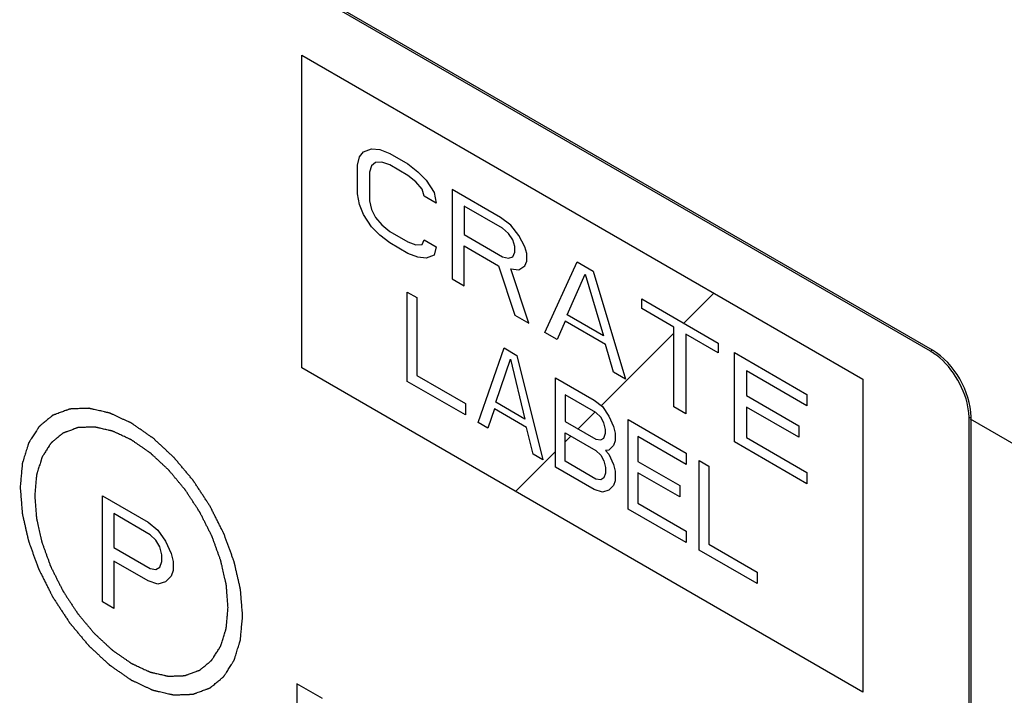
# Model space of a CAD drawing. Header units: millimetres. Extents: x 0 to 5600, y -1552 to 3960.
# Tile 82 of 199: x 4024 to 4060, y 2639 to 2663. Entities that reach past the tile are written whole.
import ezdxf

# ---------------------------------------------------------------- set-up
doc = ezdxf.new("R2010")
doc.units = ezdxf.units.MM
doc.header["$LTSCALE"] = 308
doc.layers.get('0').update_dxf_attribs({"linetype": 'CONTINUOUS'})

msp = doc.modelspace()

# ---------------------------------------------------------------- linework, layer by layer
at = {"color": 7, "linetype": 'Continuous'}
for p, q in [((4057.157, 2651.196), (3989.274, 2690.387)), ((4057.228, 2651.237), (3989.345, 2690.428)), ((4034.176, 2650.583), (4034.176, 2662.014)), ((4034.176, 2662.014), (4054.682, 2650.175)), ((4036.437, 2658.486), (4036.732, 2658.594)), ((4036.732, 2658.594), (4037.026, 2658.563)), ((4037.026, 2658.563), (4037.395, 2658.42)), ((4036.216, 2657.988), (4036.29, 2658.293)), ((4036.29, 2658.293), (4036.437, 2658.486)), ((4037.395, 2658.42), (4038.058, 2658.037)), ((4036.216, 2656.946), (4036.216, 2657.988)), ((4036.732, 2657.969), (4036.658, 2657.733)), ((4036.879, 2658.092), (4036.732, 2657.969)), ((4037.1, 2658.104), (4036.879, 2658.092)), ((4037.395, 2658.003), (4037.1, 2658.104)), ((4038.058, 2657.62), (4037.395, 2658.003)), ((4038.058, 2658.037), (4038.426, 2657.755)), ((4036.658, 2657.733), (4036.658, 2656.691)), ((4038.352, 2657.381), (4038.058, 2657.62)), ((4038.426, 2657.755), (4038.72, 2657.446)), ((4038.573, 2657.114), (4038.352, 2657.381)), ((4038.647, 2656.863), (4038.573, 2657.114)), ((4038.72, 2657.446), (4039.015, 2656.998)), ((4039.678, 2657.102), (4039.678, 2653.836)), ((4041.446, 2656.081), (4039.678, 2657.102)), ((4036.29, 2656.556), (4036.216, 2656.946)), ((4039.089, 2656.608), (4038.647, 2656.863)), ((4039.015, 2656.998), (4039.089, 2656.608)), ((4036.437, 2656.193), (4036.29, 2656.556)), ((4036.658, 2656.691), (4036.732, 2656.37)), ((4040.12, 2656.499), (4040.12, 2655.457)), ((4041.519, 2655.691), (4040.12, 2656.499)), ((4036.732, 2655.745), (4036.437, 2656.193)), ((4036.732, 2656.37), (4036.879, 2656.077)), ((4036.879, 2656.077), (4037.1, 2655.81)), ((4041.814, 2655.799), (4041.446, 2656.081)), ((4037.026, 2655.436), (4036.732, 2655.745)), ((4037.1, 2655.81), (4037.395, 2655.571)), ((4041.74, 2655.494), (4041.519, 2655.691)), ((4042.109, 2655.42), (4041.814, 2655.799)), ((4037.395, 2655.154), (4037.026, 2655.436)), ((4037.395, 2655.571), (4038.058, 2655.188)), ((4040.12, 2655.457), (4041.519, 2654.649)), ((4041.888, 2655.27), (4041.74, 2655.494)), ((4042.33, 2655.015), (4042.109, 2655.42)), ((4038.058, 2654.771), (4037.395, 2655.154)), ((4038.058, 2655.188), (4038.352, 2655.087)), ((4038.352, 2655.087), (4038.573, 2655.099)), ((4038.573, 2655.099), (4038.647, 2655.265)), ((4038.647, 2655.265), (4039.089, 2655.01)), ((4039.089, 2655.01), (4039.015, 2654.705)), ((4040.12, 2653.58), (4040.12, 2655.04)), ((4040.12, 2655.04), (4041.372, 2654.317)), ((4041.961, 2655.019), (4041.888, 2655.27)), ((4041.961, 2654.81), (4041.961, 2655.019)), ((4042.403, 2654.764), (4042.33, 2655.015)), ((4038.426, 2654.628), (4038.058, 2654.771)), ((4038.72, 2654.597), (4038.426, 2654.628)), ((4039.015, 2654.705), (4038.72, 2654.597)), ((4041.519, 2654.649), (4041.74, 2654.591)), ((4041.74, 2654.591), (4041.888, 2654.644)), ((4041.888, 2654.644), (4041.961, 2654.81)), ((4042.403, 2654.486), (4042.403, 2654.764)), ((4041.372, 2654.317), (4041.961, 2652.517)), ((4042.109, 2654.169), (4042.33, 2654.32)), ((4042.33, 2654.32), (4042.403, 2654.486)), ((4043.066, 2651.879), (4044.245, 2654.465)), ((4044.245, 2654.465), (4044.834, 2654.125)), ((4042.477, 2652.22), (4041.814, 2654.201)), ((4041.814, 2654.201), (4042.109, 2654.169)), ((4043.876, 2652.523), (4044.539, 2654.017)), ((4044.539, 2654.017), (4045.202, 2651.758)), ((4044.834, 2654.125), (4046.012, 2650.178)), ((4039.678, 2653.836), (4040.12, 2653.58)), ((4038.035, 2650.091), (4038.035, 2653.357)), ((4038.035, 2653.357), (4038.389, 2653.153)), ((4038.389, 2653.153), (4038.389, 2650.303)), ((4046.602, 2652.757), (4046.602, 2653.104)), ((4046.602, 2653.104), (4049.401, 2651.488)), ((4041.961, 2652.517), (4042.477, 2652.22)), ((4045.202, 2651.758), (4043.876, 2652.523)), ((4047.78, 2652.076), (4046.602, 2652.757)), ((4043.803, 2652.288), (4043.508, 2651.624)), ((4045.276, 2651.438), (4043.803, 2652.288)), ((4047.78, 2649.158), (4047.78, 2652.076)), ((4043.508, 2651.624), (4043.066, 2651.879)), ((4048.222, 2651.821), (4048.222, 2648.903)), ((4049.401, 2651.141), (4048.222, 2651.821)), ((4045.571, 2650.434), (4045.276, 2651.438)), ((4049.401, 2651.488), (4049.401, 2651.141)), ((4040.628, 2648.594), (4041.571, 2651.315)), ((4041.571, 2651.315), (4042.042, 2651.043)), ((4042.042, 2651.043), (4042.985, 2647.233)), ((4049.99, 2647.882), (4049.99, 2651.148)), ((4049.99, 2651.148), (4052.642, 2649.617)), ((4057.228, 2651.237), (4057.157, 2651.196)), ((4041.276, 2649.331), (4041.807, 2650.901)), ((4041.807, 2650.901), (4042.337, 2648.719)), ((4054.682, 2638.744), (4034.176, 2650.583)), ((4038.389, 2650.303), (4040.157, 2649.283)), ((4046.012, 2650.178), (4045.571, 2650.434)), ((4050.432, 2650.476), (4050.432, 2649.573)), ((4052.642, 2649.2), (4050.432, 2650.476)), ((4040.157, 2648.866), (4038.035, 2650.091)), ((4043.457, 2646.961), (4043.457, 2650.227)), ((4043.457, 2650.227), (4044.871, 2649.41)), ((4054.682, 2650.175), (4054.682, 2638.744)), ((4043.81, 2649.606), (4043.81, 2648.633)), ((4044.93, 2648.959), (4043.81, 2649.606)), ((4050.432, 2649.573), (4052.347, 2648.467)), ((4052.642, 2649.617), (4052.642, 2649.2)), ((4040.157, 2649.283), (4040.157, 2648.866)), ((4042.337, 2648.719), (4041.276, 2649.331)), ((4044.871, 2649.41), (4045.165, 2649.171)), ((4041.217, 2649.087), (4040.982, 2648.39)), ((4042.396, 2648.407), (4041.217, 2649.087)), ((4045.107, 2648.788), (4044.93, 2648.959)), ((4045.165, 2649.171), (4045.401, 2648.826)), ((4045.401, 2648.826), (4045.578, 2648.446)), ((4048.222, 2648.903), (4047.78, 2649.158)), ((4050.432, 2649.156), (4050.432, 2648.044)), ((4052.347, 2648.05), (4050.432, 2649.156)), ((4040.982, 2648.39), (4040.628, 2648.594)), ((4043.81, 2648.633), (4044.93, 2647.986)), ((4045.224, 2648.581), (4045.107, 2648.788)), ((4045.283, 2648.338), (4045.224, 2648.581)), ((4046.108, 2645.43), (4046.108, 2648.696)), ((4046.108, 2648.696), (4048.23, 2647.471)), ((4052.347, 2648.467), (4052.347, 2648.05)), ((4058.642, 2648.787), (4058.571, 2648.746)), ((4058.571, 2612.82), (4058.571, 2648.746)), ((4058.606, 2648.725), (4220.865, 2555.047)), ((4058.642, 2612.861), (4058.642, 2648.787)), ((4042.632, 2647.437), (4042.396, 2648.407)), ((4043.81, 2647.174), (4043.81, 2648.216)), ((4043.81, 2648.216), (4044.93, 2647.57)), ((4045.224, 2648.025), (4045.283, 2648.199)), ((4045.283, 2648.199), (4045.283, 2648.338)), ((4045.578, 2648.446), (4045.637, 2648.204)), ((4045.637, 2648.204), (4045.637, 2647.926)), ((4044.93, 2647.986), (4045.107, 2647.954)), ((4045.107, 2647.954), (4045.224, 2648.025)), ((4045.578, 2647.751), (4045.401, 2647.575)), ((4045.637, 2647.926), (4045.578, 2647.751)), ((4046.462, 2648.075), (4046.462, 2647.171)), ((4048.23, 2647.054), (4046.462, 2648.075)), ((4052.642, 2646.351), (4049.99, 2647.882)), ((4050.432, 2648.044), (4052.642, 2646.768)), ((4042.985, 2647.233), (4042.632, 2647.437)), ((4044.93, 2647.57), (4045.107, 2647.398)), ((4045.107, 2647.398), (4045.224, 2647.191)), ((4045.401, 2647.575), (4045.283, 2647.574)), ((4045.283, 2647.574), (4045.401, 2647.436)), ((4045.401, 2647.436), (4045.578, 2647.056)), ((4048.23, 2647.471), (4048.23, 2647.054)), ((4044.93, 2646.527), (4043.81, 2647.174)), ((4045.224, 2647.191), (4045.283, 2646.948)), ((4045.578, 2647.056), (4045.637, 2646.814)), ((4046.462, 2647.171), (4047.994, 2646.287)), ((4048.701, 2643.933), (4048.701, 2647.199)), ((4048.701, 2647.199), (4049.055, 2646.995)), ((4044.871, 2646.144), (4043.457, 2646.961)), ((4045.283, 2646.74), (4045.224, 2646.566)), ((4045.283, 2646.948), (4045.283, 2646.74)), ((4045.637, 2646.814), (4045.637, 2646.466)), ((4046.462, 2646.755), (4046.462, 2645.643)), ((4047.994, 2645.87), (4046.462, 2646.755)), ((4049.055, 2646.995), (4049.055, 2644.146)), ((4052.642, 2646.768), (4052.642, 2646.351)), ((4045.107, 2646.495), (4044.93, 2646.527)), ((4045.224, 2646.566), (4045.107, 2646.495)), ((4045.637, 2646.466), (4045.578, 2646.292)), ((4045.165, 2646.044), (4044.871, 2646.144)), ((4045.401, 2646.116), (4045.165, 2646.044)), ((4045.578, 2646.292), (4045.401, 2646.116)), ((4047.994, 2646.287), (4047.994, 2645.87)), ((4026.89, 2642.037), (4026.89, 2645.916)), ((4026.89, 2645.916), (4028.569, 2644.946)), ((4046.462, 2645.643), (4048.23, 2644.622)), ((4027.309, 2645.261), (4027.309, 2644.023)), ((4028.639, 2644.493), (4027.309, 2645.261)), ((4048.23, 2644.205), (4046.108, 2645.43)), ((4028.569, 2644.946), (4028.919, 2644.662)), ((4028.919, 2644.662), (4029.199, 2644.252)), ((4048.23, 2644.622), (4048.23, 2644.205)), ((4028.849, 2644.289), (4028.639, 2644.493)), ((4028.989, 2644.044), (4028.849, 2644.289)), ((4029.199, 2644.252), (4029.409, 2643.801)), ((4049.055, 2644.146), (4050.822, 2643.125)), ((4027.309, 2644.023), (4028.639, 2643.255)), ((4029.059, 2643.756), (4028.989, 2644.044)), ((4029.409, 2643.801), (4029.479, 2643.513)), ((4050.822, 2642.708), (4048.701, 2643.933)), ((4027.309, 2643.528), (4027.309, 2641.795)), ((4028.569, 2642.801), (4027.309, 2643.528)), ((4028.989, 2643.301), (4029.059, 2643.508)), ((4029.059, 2643.508), (4029.059, 2643.756)), ((4029.479, 2643.513), (4029.479, 2643.183)), ((4028.639, 2643.255), (4028.849, 2643.217)), ((4028.849, 2643.217), (4028.989, 2643.301)), ((4029.479, 2643.183), (4029.409, 2642.976)), ((4050.822, 2643.125), (4050.822, 2642.708)), ((4028.919, 2642.681), (4028.569, 2642.801)), ((4029.199, 2642.767), (4028.919, 2642.681)), ((4029.409, 2642.976), (4029.199, 2642.767)), ((4027.309, 2641.795), (4026.89, 2642.037)), ((4034.002, 2639.048), (4034.002, 2636.191)), ((4034.93, 2638.513), (4034.002, 2639.048))]:
    msp.add_line(p, q, dxfattribs=at)
at = {"color": 2, "linetype": 'Continuous'}
for p, q in [((4048.138, 2652.217), (4049.238, 2653.318)), ((4045.124, 2649.204), (4047.78, 2651.86)), ((4044.281, 2648.361), (4044.898, 2648.978)), ((4043.81, 2647.89), (4044.017, 2648.097)), ((4041.991, 2646.071), (4043.457, 2647.536))]:
    msp.add_line(p, q, dxfattribs=at)
at = {"color": 7, "linetype": 'Continuous'}
for centre, start, end in [((4056.212, 2649.559), 58.9444, 59.9972), ((4056.681, 2648.746), 0.0033, 1.0561)]:
    msp.add_arc(centre, 1.89, start, end, dxfattribs=at)
for points in [[(4057.381, 2651.046), (4057.318, 2651.093), (4057.254, 2651.138), (4057.187, 2651.178)], [(4058.571, 2648.781), (4058.569, 2648.859), (4058.563, 2648.938), (4058.553, 2649.015)]]:
    msp.add_open_spline(points, degree=3, dxfattribs=at)
for points, knots in [([(4058.642, 2648.787), (4058.642, 2649.272), (4058.31, 2650.229), (4057.647, 2650.994), (4057.228, 2651.237)], [0, 0, 0, 0, 0.500001, 1, 1, 1, 1]), ([(4058.553, 2649.015), (4058.502, 2649.409), (4058.214, 2650.173), (4057.697, 2650.805), (4057.381, 2651.046)], [0, 0, 0, 0, 0.500001, 1, 1, 1, 1]), ([(4032.016, 2641.527), (4032.01, 2641.607), (4032, 2641.726), (4031.987, 2641.886), (4031.977, 2642.005), (4031.968, 2642.125), (4031.96, 2642.225), (4031.953, 2642.304), (4031.949, 2642.354), (4031.946, 2642.394), (4031.944, 2642.424), (4031.941, 2642.449), (4031.94, 2642.466), (4031.939, 2642.476), (4031.939, 2642.484), (4031.937, 2642.492), (4031.935, 2642.502), (4031.93, 2642.52), (4031.924, 2642.547), (4031.917, 2642.578), (4031.908, 2642.62), (4031.896, 2642.673), (4031.877, 2642.757), (4031.853, 2642.862), (4031.824, 2642.988), (4031.795, 2643.115), (4031.771, 2643.22), (4031.752, 2643.304), (4031.74, 2643.357), (4031.731, 2643.399), (4031.724, 2643.43), (4031.718, 2643.456), (4031.714, 2643.475), (4031.711, 2643.485), (4031.71, 2643.493), (4031.706, 2643.501), (4031.703, 2643.512), (4031.696, 2643.531), (4031.686, 2643.557), (4031.674, 2643.589), (4031.659, 2643.632), (4031.639, 2643.685), (4031.608, 2643.771), (4031.57, 2643.877), (4031.523, 2644.005), (4031.476, 2644.133), (4031.438, 2644.24), (4031.407, 2644.325), (4031.387, 2644.379), (4031.372, 2644.421), (4031.36, 2644.453), (4031.35, 2644.48), (4031.344, 2644.499), (4031.34, 2644.509), (4031.337, 2644.517), (4031.333, 2644.525), (4031.327, 2644.536), (4031.318, 2644.554), (4031.305, 2644.581), (4031.289, 2644.613), (4031.268, 2644.655), (4031.241, 2644.708), (4031.198, 2644.793), (4031.145, 2644.899), (4031.081, 2645.026), (4031.017, 2645.153), (4030.964, 2645.259), (4030.921, 2645.344), (4030.894, 2645.397), (4030.873, 2645.439), (4030.857, 2645.471), (4030.844, 2645.497), (4030.833, 2645.518), (4030.826, 2645.535), (4030.816, 2645.549), (4030.803, 2645.569), (4030.787, 2645.593), (4030.768, 2645.622), (4030.742, 2645.661), (4030.71, 2645.71), (4030.659, 2645.788), (4030.595, 2645.885), (4030.519, 2646.002), (4030.442, 2646.119), (4030.378, 2646.217), (4030.327, 2646.295), (4030.295, 2646.343), (4030.27, 2646.382), (4030.25, 2646.411), (4030.234, 2646.436), (4030.222, 2646.455), (4030.212, 2646.47), (4030.201, 2646.483), (4030.187, 2646.501), (4030.168, 2646.522), (4030.146, 2646.548), (4030.117, 2646.583), (4030.081, 2646.627), (4030.023, 2646.697), (4029.95, 2646.784), (4029.862, 2646.888), (4029.775, 2646.993), (4029.702, 2647.08), (4029.644, 2647.15), (4029.607, 2647.193), (4029.578, 2647.228), (4029.556, 2647.254), (4029.538, 2647.276), (4029.525, 2647.292), (4029.518, 2647.3), (4029.513, 2647.307), (4029.507, 2647.312), (4029.499, 2647.32), (4029.485, 2647.332), (4029.465, 2647.351), (4029.442, 2647.373), (4029.41, 2647.402), (4029.37, 2647.439), (4029.307, 2647.498), (4029.228, 2647.571), (4029.133, 2647.66), (4029.038, 2647.748), (4028.959, 2647.822), (4028.896, 2647.88), (4028.857, 2647.917), (4028.825, 2647.947), (4028.801, 2647.969), (4028.782, 2647.987), (4028.768, 2648), (4028.76, 2648.007), (4028.754, 2648.013), (4028.748, 2648.017), (4028.739, 2648.023), (4028.725, 2648.033), (4028.704, 2648.048), (4028.679, 2648.065), (4028.645, 2648.088), (4028.603, 2648.117), (4028.536, 2648.163), (4028.452, 2648.221), (4028.352, 2648.291), (4028.252, 2648.361), (4028.168, 2648.419), (4028.101, 2648.465), (4028.059, 2648.494), (4028.026, 2648.517), (4028, 2648.535), (4027.98, 2648.549), (4027.965, 2648.559), (4027.957, 2648.565), (4027.95, 2648.57), (4027.944, 2648.572), (4027.936, 2648.576), (4027.921, 2648.583), (4027.901, 2648.592), (4027.876, 2648.604), (4027.843, 2648.619), (4027.802, 2648.638), (4027.736, 2648.669), (4027.654, 2648.707), (4027.555, 2648.753), (4027.457, 2648.798), (4027.374, 2648.837), (4027.309, 2648.867), (4027.267, 2648.886), (4027.235, 2648.901), (4027.21, 2648.913), (4027.189, 2648.922), (4027.175, 2648.929), (4027.167, 2648.933), (4027.16, 2648.936), (4027.155, 2648.937), (4027.147, 2648.939), (4027.133, 2648.942), (4027.113, 2648.947), (4027.089, 2648.952), (4027.058, 2648.959), (4027.018, 2648.968), (4026.955, 2648.983), (4026.876, 2649.001), (4026.781, 2649.023), (4026.686, 2649.044), (4026.607, 2649.063), (4026.543, 2649.077), (4026.504, 2649.086), (4026.472, 2649.093), (4026.448, 2649.099), (4026.429, 2649.103), (4026.415, 2649.106), (4026.407, 2649.108), (4026.401, 2649.11), (4026.395, 2649.109), (4026.388, 2649.109), (4026.375, 2649.109), (4026.357, 2649.108), (4026.335, 2649.107), (4026.306, 2649.106), (4026.269, 2649.105), (4026.211, 2649.103), (4026.138, 2649.1), (4026.051, 2649.097), (4025.963, 2649.094), (4025.89, 2649.091), (4025.832, 2649.089), (4025.795, 2649.087), (4025.766, 2649.086), (4025.744, 2649.086), (4025.726, 2649.085), (4025.713, 2649.084), (4025.706, 2649.084), (4025.7, 2649.084), (4025.695, 2649.082), (4025.689, 2649.08), (4025.677, 2649.076), (4025.661, 2649.07), (4025.642, 2649.062), (4025.616, 2649.053), (4025.583, 2649.041), (4025.531, 2649.022), (4025.466, 2648.998), (4025.388, 2648.969), (4025.31, 2648.94), (4025.244, 2648.916), (4025.192, 2648.897), (4025.16, 2648.885), (4025.134, 2648.876), (4025.114, 2648.868), (4025.098, 2648.862), (4025.087, 2648.858), (4025.08, 2648.856), (4025.075, 2648.854), (4025.071, 2648.851), (4025.066, 2648.847), (4025.057, 2648.839), (4025.044, 2648.828), (4025.028, 2648.815), (4025.007, 2648.798), (4024.981, 2648.776), (4024.939, 2648.741), (4024.886, 2648.698), (4024.823, 2648.645), (4024.76, 2648.593), (4024.708, 2648.55), (4024.666, 2648.515), (4024.64, 2648.493), (4024.619, 2648.476), (4024.603, 2648.463), (4024.59, 2648.452), (4024.581, 2648.444), (4024.576, 2648.44), (4024.571, 2648.437), (4024.569, 2648.432), (4024.565, 2648.426), (4024.558, 2648.415), (4024.548, 2648.4), (4024.536, 2648.381), (4024.521, 2648.357), (4024.501, 2648.326), (4024.47, 2648.277), (4024.431, 2648.215), (4024.384, 2648.141), (4024.337, 2648.067), (4024.298, 2648.006), (4024.267, 2647.957), (4024.247, 2647.926), (4024.232, 2647.901), (4024.22, 2647.883), (4024.21, 2647.867), (4024.203, 2647.857), (4024.2, 2647.85), (4024.196, 2647.846), (4024.195, 2647.84), (4024.192, 2647.832), (4024.188, 2647.819), (4024.182, 2647.799), (4024.175, 2647.776), (4024.165, 2647.745), (4024.153, 2647.707), (4024.134, 2647.645), (4024.11, 2647.567), (4024.081, 2647.475), (4024.052, 2647.382), (4024.027, 2647.305), (4024.008, 2647.243), (4023.996, 2647.204), (4023.986, 2647.173), (4023.979, 2647.15), (4023.973, 2647.131), (4023.969, 2647.117), (4023.966, 2647.109), (4023.964, 2647.104), (4023.964, 2647.097), (4023.963, 2647.087), (4023.962, 2647.071), (4023.96, 2647.048), (4023.957, 2647.021), (4023.954, 2646.984), (4023.95, 2646.938), (4023.943, 2646.865), (4023.934, 2646.773), (4023.924, 2646.663), (4023.914, 2646.552), (4023.901, 2646.406), (4023.891, 2646.295), (4023.884, 2646.222)], [0, 0, 0, 0, 0.015625, 0.023438, 0.03125, 0.039062, 0.046875, 0.050781, 0.054688, 0.056641, 0.058594, 0.060547, 0.061523, 0.062012, 0.0625, 0.062988, 0.063477, 0.064453, 0.066406, 0.068359, 0.070312, 0.074219, 0.078125, 0.085938, 0.09375, 0.101562, 0.109375, 0.113281, 0.117188, 0.119141, 0.121094, 0.123047, 0.124023, 0.124512, 0.125, 0.125488, 0.125977, 0.126953, 0.128906, 0.130859, 0.132812, 0.136719, 0.140625, 0.148438, 0.15625, 0.164062, 0.171875, 0.175781, 0.179688, 0.181641, 0.183594, 0.185547, 0.186523, 0.187012, 0.1875, 0.187988, 0.188477, 0.189453, 0.191406, 0.193359, 0.195312, 0.199219, 0.203125, 0.210938, 0.21875, 0.226562, 0.234375, 0.238281, 0.242188, 0.244141, 0.246094, 0.248047, 0.249023, 0.25, 0.250977, 0.251953, 0.253906, 0.255859, 0.257812, 0.261719, 0.265625, 0.273438, 0.28125, 0.289062, 0.296875, 0.300781, 0.304688, 0.306641, 0.308594, 0.310547, 0.311523, 0.3125, 0.313477, 0.314453, 0.316406, 0.318359, 0.320312, 0.324219, 0.328125, 0.335938, 0.34375, 0.351562, 0.359375, 0.363281, 0.367188, 0.369141, 0.371094, 0.373047, 0.374023, 0.374512, 0.375, 0.375488, 0.375977, 0.376953, 0.378906, 0.380859, 0.382812, 0.386719, 0.390625, 0.398438, 0.40625, 0.414062, 0.421875, 0.425781, 0.429688, 0.431641, 0.433594, 0.435547, 0.436523, 0.437012, 0.4375, 0.437988, 0.438477, 0.439453, 0.441406, 0.443359, 0.445312, 0.449219, 0.453125, 0.460938, 0.46875, 0.476562, 0.484375, 0.488281, 0.492188, 0.494141, 0.496094, 0.498047, 0.499023, 0.499512, 0.5, 0.500488, 0.500977, 0.501953, 0.503906, 0.505859, 0.507812, 0.511719, 0.515625, 0.523438, 0.53125, 0.539062, 0.546875, 0.550781, 0.554688, 0.556641, 0.558594, 0.560547, 0.561523, 0.562012, 0.5625, 0.562988, 0.563477, 0.564453, 0.566406, 0.568359, 0.570312, 0.574219, 0.578125, 0.585938, 0.59375, 0.601562, 0.609375, 0.613281, 0.617188, 0.619141, 0.621094, 0.623047, 0.624023, 0.624512, 0.625, 0.625488, 0.625977, 0.626953, 0.628906, 0.630859, 0.632812, 0.636719, 0.640625, 0.648438, 0.65625, 0.664062, 0.671875, 0.675781, 0.679688, 0.681641, 0.683594, 0.685547, 0.686523, 0.687012, 0.6875, 0.687988, 0.688477, 0.689453, 0.691406, 0.693359, 0.695312, 0.699219, 0.703125, 0.710938, 0.71875, 0.726562, 0.734375, 0.738281, 0.742188, 0.744141, 0.746094, 0.748047, 0.749023, 0.749512, 0.75, 0.750488, 0.750977, 0.751953, 0.753906, 0.755859, 0.757812, 0.761719, 0.765625, 0.773438, 0.78125, 0.789062, 0.796875, 0.800781, 0.804688, 0.806641, 0.808594, 0.810547, 0.811523, 0.812012, 0.8125, 0.812988, 0.813477, 0.814453, 0.816406, 0.818359, 0.820312, 0.824219, 0.828125, 0.835938, 0.84375, 0.851562, 0.859375, 0.863281, 0.867188, 0.869141, 0.871094, 0.873047, 0.874023, 0.874512, 0.875, 0.875488, 0.875977, 0.876953, 0.878906, 0.880859, 0.882812, 0.886719, 0.890625, 0.898438, 0.90625, 0.914062, 0.921875, 0.925781, 0.929688, 0.931641, 0.933594, 0.935547, 0.936523, 0.937012, 0.9375, 0.937988, 0.938477, 0.939453, 0.941406, 0.943359, 0.945312, 0.949219, 0.953125, 0.960938, 0.96875, 0.976562, 0.984375, 1, 1, 1, 1]), ([(4031.486, 2641.833), (4031.48, 2641.903), (4031.472, 2642.007), (4031.461, 2642.145), (4031.452, 2642.249), (4031.444, 2642.353), (4031.437, 2642.44), (4031.431, 2642.509), (4031.428, 2642.552), (4031.425, 2642.587), (4031.423, 2642.613), (4031.421, 2642.635), (4031.42, 2642.65), (4031.419, 2642.659), (4031.419, 2642.665), (4031.417, 2642.672), (4031.415, 2642.681), (4031.411, 2642.697), (4031.406, 2642.72), (4031.4, 2642.747), (4031.391, 2642.784), (4031.381, 2642.83), (4031.364, 2642.903), (4031.344, 2642.994), (4031.319, 2643.104), (4031.294, 2643.214), (4031.273, 2643.305), (4031.256, 2643.378), (4031.244, 2643.433), (4031.233, 2643.479), (4031.226, 2643.511), (4031.222, 2643.529), (4031.22, 2643.543), (4031.214, 2643.557), (4031.207, 2643.575), (4031.195, 2643.608), (4031.179, 2643.654), (4031.158, 2643.71), (4031.131, 2643.784), (4031.098, 2643.877), (4031.057, 2643.988), (4031.017, 2644.1), (4030.983, 2644.192), (4030.956, 2644.267), (4030.936, 2644.322), (4030.919, 2644.369), (4030.907, 2644.401), (4030.9, 2644.42), (4030.896, 2644.434), (4030.888, 2644.447), (4030.879, 2644.466), (4030.863, 2644.498), (4030.839, 2644.544), (4030.812, 2644.599), (4030.775, 2644.673), (4030.728, 2644.765), (4030.673, 2644.876), (4030.617, 2644.986), (4030.571, 2645.078), (4030.534, 2645.152), (4030.506, 2645.207), (4030.483, 2645.253), (4030.467, 2645.286), (4030.457, 2645.304), (4030.451, 2645.318), (4030.442, 2645.33), (4030.431, 2645.348), (4030.411, 2645.377), (4030.384, 2645.42), (4030.35, 2645.47), (4030.306, 2645.538), (4030.25, 2645.623), (4030.184, 2645.725), (4030.117, 2645.826), (4030.061, 2645.911), (4030.017, 2645.979), (4029.984, 2646.03), (4029.956, 2646.072), (4029.937, 2646.102), (4029.925, 2646.119), (4029.917, 2646.132), (4029.907, 2646.143), (4029.895, 2646.158), (4029.873, 2646.184), (4029.841, 2646.222), (4029.803, 2646.268), (4029.752, 2646.328), (4029.689, 2646.404), (4029.613, 2646.495), (4029.537, 2646.586), (4029.474, 2646.662), (4029.423, 2646.723), (4029.385, 2646.768), (4029.353, 2646.806), (4029.331, 2646.833), (4029.318, 2646.848), (4029.309, 2646.86), (4029.299, 2646.868), (4029.285, 2646.881), (4029.261, 2646.904), (4029.226, 2646.936), (4029.185, 2646.974), (4029.13, 2647.025), (4029.061, 2647.089), (4028.979, 2647.166), (4028.896, 2647.243), (4028.828, 2647.307), (4028.773, 2647.358), (4028.738, 2647.39), (4028.711, 2647.415), (4028.69, 2647.435), (4028.673, 2647.451), (4028.661, 2647.462), (4028.654, 2647.468), (4028.649, 2647.473), (4028.644, 2647.477), (4028.636, 2647.482), (4028.624, 2647.491), (4028.605, 2647.503), (4028.584, 2647.518), (4028.554, 2647.538), (4028.518, 2647.564), (4028.46, 2647.604), (4028.387, 2647.654), (4028.3, 2647.715), (4028.212, 2647.775), (4028.139, 2647.826), (4028.081, 2647.866), (4028.045, 2647.891), (4028.016, 2647.912), (4027.994, 2647.927), (4027.976, 2647.939), (4027.963, 2647.948), (4027.956, 2647.953), (4027.95, 2647.957), (4027.945, 2647.959), (4027.938, 2647.963), (4027.925, 2647.969), (4027.907, 2647.977), (4027.886, 2647.987), (4027.857, 2648), (4027.821, 2648.017), (4027.764, 2648.043), (4027.693, 2648.076), (4027.607, 2648.116), (4027.521, 2648.156), (4027.449, 2648.189), (4027.392, 2648.216), (4027.356, 2648.233), (4027.328, 2648.246), (4027.306, 2648.256), (4027.289, 2648.264), (4027.276, 2648.27), (4027.269, 2648.273), (4027.263, 2648.276), (4027.258, 2648.277), (4027.251, 2648.278), (4027.239, 2648.281), (4027.222, 2648.285), (4027.202, 2648.29), (4027.174, 2648.296), (4027.14, 2648.304), (4027.085, 2648.317), (4027.016, 2648.332), (4026.933, 2648.351), (4026.851, 2648.37), (4026.782, 2648.386), (4026.727, 2648.398), (4026.692, 2648.406), (4026.665, 2648.413), (4026.644, 2648.417), (4026.627, 2648.421), (4026.615, 2648.424), (4026.608, 2648.425), (4026.603, 2648.427), (4026.598, 2648.426), (4026.592, 2648.426), (4026.581, 2648.426), (4026.565, 2648.425), (4026.546, 2648.425), (4026.52, 2648.424), (4026.489, 2648.423), (4026.438, 2648.421), (4026.374, 2648.418), (4026.298, 2648.416), (4026.222, 2648.413), (4026.159, 2648.41), (4026.108, 2648.409), (4026.076, 2648.407), (4026.051, 2648.407), (4026.032, 2648.406), (4026.016, 2648.405), (4026.005, 2648.405), (4025.998, 2648.405), (4025.994, 2648.405), (4025.989, 2648.403), (4025.984, 2648.401), (4025.974, 2648.397), (4025.96, 2648.392), (4025.943, 2648.386), (4025.92, 2648.377), (4025.892, 2648.367), (4025.846, 2648.35), (4025.79, 2648.329), (4025.722, 2648.304), (4025.654, 2648.28), (4025.597, 2648.259), (4025.552, 2648.242), (4025.524, 2648.232), (4025.501, 2648.223), (4025.484, 2648.217), (4025.47, 2648.212), (4025.46, 2648.208), (4025.455, 2648.206), (4025.45, 2648.205), (4025.447, 2648.202), (4025.442, 2648.198), (4025.434, 2648.191), (4025.423, 2648.182), (4025.409, 2648.171), (4025.391, 2648.155), (4025.368, 2648.137), (4025.332, 2648.106), (4025.286, 2648.068), (4025.231, 2648.023), (4025.176, 2647.978), (4025.131, 2647.94), (4025.094, 2647.91), (4025.072, 2647.891), (4025.053, 2647.876), (4025.04, 2647.864), (4025.028, 2647.855), (4025.02, 2647.848), (4025.016, 2647.844), (4025.012, 2647.842), (4025.01, 2647.838), (4025.006, 2647.832), (4025, 2647.823), (4024.992, 2647.81), (4024.982, 2647.794), (4024.968, 2647.772), (4024.951, 2647.745), (4024.924, 2647.703), (4024.89, 2647.649), (4024.849, 2647.585), (4024.808, 2647.521), (4024.774, 2647.467), (4024.747, 2647.424), (4024.73, 2647.397), (4024.717, 2647.376), (4024.707, 2647.36), (4024.698, 2647.346), (4024.692, 2647.337), (4024.689, 2647.332), (4024.686, 2647.328), (4024.685, 2647.323), (4024.682, 2647.316), (4024.679, 2647.304), (4024.674, 2647.287), (4024.667, 2647.267), (4024.659, 2647.24), (4024.648, 2647.207), (4024.632, 2647.153), (4024.611, 2647.086), (4024.585, 2647.005), (4024.56, 2646.924), (4024.539, 2646.857), (4024.522, 2646.803), (4024.512, 2646.77), (4024.503, 2646.743), (4024.497, 2646.723), (4024.492, 2646.706), (4024.488, 2646.694), (4024.486, 2646.687), (4024.484, 2646.683), (4024.484, 2646.676), (4024.483, 2646.668), (4024.482, 2646.654), (4024.48, 2646.634), (4024.478, 2646.61), (4024.475, 2646.578), (4024.471, 2646.539), (4024.466, 2646.475), (4024.458, 2646.395), (4024.45, 2646.299), (4024.441, 2646.203), (4024.429, 2646.075), (4024.42, 2645.98), (4024.415, 2645.916)], [0, 0, 0, 0, 0.015625, 0.023438, 0.03125, 0.039062, 0.046875, 0.050781, 0.054688, 0.056641, 0.058594, 0.060547, 0.061523, 0.062012, 0.0625, 0.062988, 0.063477, 0.064453, 0.066406, 0.068359, 0.070312, 0.074219, 0.078125, 0.085938, 0.09375, 0.101562, 0.109375, 0.113281, 0.117188, 0.121094, 0.123047, 0.124023, 0.125, 0.125977, 0.126953, 0.128906, 0.132812, 0.136719, 0.140625, 0.148438, 0.15625, 0.164062, 0.171875, 0.175781, 0.179688, 0.183594, 0.185547, 0.186523, 0.1875, 0.188477, 0.189453, 0.191406, 0.195312, 0.199219, 0.203125, 0.210938, 0.21875, 0.226562, 0.234375, 0.238281, 0.242188, 0.246094, 0.248047, 0.249023, 0.25, 0.250977, 0.251953, 0.253906, 0.257812, 0.261719, 0.265625, 0.273438, 0.28125, 0.289062, 0.296875, 0.300781, 0.304688, 0.308594, 0.310547, 0.311523, 0.3125, 0.313477, 0.314453, 0.316406, 0.320312, 0.324219, 0.328125, 0.335938, 0.34375, 0.351562, 0.359375, 0.363281, 0.367188, 0.371094, 0.373047, 0.374023, 0.375, 0.375977, 0.376953, 0.378906, 0.382812, 0.386719, 0.390625, 0.398438, 0.40625, 0.414062, 0.421875, 0.425781, 0.429688, 0.431641, 0.433594, 0.435547, 0.436523, 0.437012, 0.4375, 0.437988, 0.438477, 0.439453, 0.441406, 0.443359, 0.445312, 0.449219, 0.453125, 0.460938, 0.46875, 0.476562, 0.484375, 0.488281, 0.492188, 0.494141, 0.496094, 0.498047, 0.499023, 0.499512, 0.5, 0.500488, 0.500977, 0.501953, 0.503906, 0.505859, 0.507812, 0.511719, 0.515625, 0.523438, 0.53125, 0.539062, 0.546875, 0.550781, 0.554688, 0.556641, 0.558594, 0.560547, 0.561523, 0.562012, 0.5625, 0.562988, 0.563477, 0.564453, 0.566406, 0.568359, 0.570312, 0.574219, 0.578125, 0.585938, 0.59375, 0.601562, 0.609375, 0.613281, 0.617188, 0.619141, 0.621094, 0.623047, 0.624023, 0.624512, 0.625, 0.625488, 0.625977, 0.626953, 0.628906, 0.630859, 0.632812, 0.636719, 0.640625, 0.648438, 0.65625, 0.664062, 0.671875, 0.675781, 0.679688, 0.681641, 0.683594, 0.685547, 0.686523, 0.687012, 0.6875, 0.687988, 0.688477, 0.689453, 0.691406, 0.693359, 0.695312, 0.699219, 0.703125, 0.710938, 0.71875, 0.726562, 0.734375, 0.738281, 0.742188, 0.744141, 0.746094, 0.748047, 0.749023, 0.749512, 0.75, 0.750488, 0.750977, 0.751953, 0.753906, 0.755859, 0.757812, 0.761719, 0.765625, 0.773438, 0.78125, 0.789062, 0.796875, 0.800781, 0.804688, 0.806641, 0.808594, 0.810547, 0.811523, 0.812012, 0.8125, 0.812988, 0.813477, 0.814453, 0.816406, 0.818359, 0.820312, 0.824219, 0.828125, 0.835938, 0.84375, 0.851562, 0.859375, 0.863281, 0.867188, 0.869141, 0.871094, 0.873047, 0.874023, 0.874512, 0.875, 0.875488, 0.875977, 0.876953, 0.878906, 0.880859, 0.882812, 0.886719, 0.890625, 0.898438, 0.90625, 0.914062, 0.921875, 0.925781, 0.929688, 0.931641, 0.933594, 0.935547, 0.936523, 0.937012, 0.9375, 0.937988, 0.938477, 0.939453, 0.941406, 0.943359, 0.945312, 0.949219, 0.953125, 0.960938, 0.96875, 0.976562, 0.984375, 1, 1, 1, 1]), ([(4023.884, 2646.222), (4023.891, 2646.142), (4023.9, 2646.023), (4023.913, 2645.863), (4023.923, 2645.744), (4023.933, 2645.624), (4023.941, 2645.524), (4023.947, 2645.445), (4023.951, 2645.395), (4023.955, 2645.355), (4023.957, 2645.325), (4023.959, 2645.3), (4023.96, 2645.283), (4023.961, 2645.273), (4023.961, 2645.265), (4023.964, 2645.257), (4023.966, 2645.247), (4023.97, 2645.228), (4023.976, 2645.202), (4023.983, 2645.171), (4023.993, 2645.128), (4024.005, 2645.076), (4024.024, 2644.992), (4024.048, 2644.887), (4024.076, 2644.76), (4024.105, 2644.634), (4024.129, 2644.529), (4024.148, 2644.445), (4024.16, 2644.392), (4024.17, 2644.35), (4024.177, 2644.319), (4024.183, 2644.292), (4024.187, 2644.274), (4024.189, 2644.263), (4024.191, 2644.256), (4024.194, 2644.248), (4024.198, 2644.237), (4024.205, 2644.218), (4024.214, 2644.192), (4024.226, 2644.16), (4024.242, 2644.117), (4024.261, 2644.064), (4024.292, 2643.978), (4024.331, 2643.872), (4024.377, 2643.744), (4024.424, 2643.616), (4024.463, 2643.509), (4024.494, 2643.424), (4024.513, 2643.37), (4024.529, 2643.328), (4024.54, 2643.296), (4024.55, 2643.269), (4024.557, 2643.25), (4024.561, 2643.24), (4024.563, 2643.231), (4024.568, 2643.224), (4024.573, 2643.213), (4024.582, 2643.194), (4024.596, 2643.168), (4024.612, 2643.136), (4024.633, 2643.094), (4024.66, 2643.041), (4024.702, 2642.956), (4024.755, 2642.85), (4024.819, 2642.723), (4024.883, 2642.596), (4024.937, 2642.49), (4024.979, 2642.405), (4025.006, 2642.352), (4025.027, 2642.31), (4025.043, 2642.278), (4025.056, 2642.252), (4025.067, 2642.23), (4025.075, 2642.214), (4025.085, 2642.2), (4025.097, 2642.18), (4025.114, 2642.156), (4025.133, 2642.127), (4025.158, 2642.088), (4025.19, 2642.039), (4025.241, 2641.961), (4025.305, 2641.864), (4025.382, 2641.747), (4025.458, 2641.63), (4025.522, 2641.532), (4025.573, 2641.454), (4025.605, 2641.406), (4025.631, 2641.367), (4025.65, 2641.337), (4025.666, 2641.313), (4025.679, 2641.294), (4025.688, 2641.278), (4025.699, 2641.266), (4025.714, 2641.248), (4025.732, 2641.227), (4025.754, 2641.2), (4025.783, 2641.166), (4025.82, 2641.122), (4025.878, 2641.052), (4025.951, 2640.965), (4026.038, 2640.861), (4026.125, 2640.756), (4026.198, 2640.669), (4026.257, 2640.599), (4026.293, 2640.555), (4026.322, 2640.521), (4026.344, 2640.494), (4026.362, 2640.473), (4026.375, 2640.457), (4026.382, 2640.449), (4026.388, 2640.442), (4026.394, 2640.437), (4026.402, 2640.429), (4026.415, 2640.416), (4026.435, 2640.398), (4026.459, 2640.376), (4026.49, 2640.347), (4026.53, 2640.31), (4026.593, 2640.251), (4026.672, 2640.177), (4026.767, 2640.089), (4026.862, 2640.001), (4026.941, 2639.927), (4027.004, 2639.869), (4027.044, 2639.832), (4027.075, 2639.802), (4027.099, 2639.78), (4027.119, 2639.762), (4027.133, 2639.749), (4027.141, 2639.742), (4027.146, 2639.736), (4027.153, 2639.732), (4027.161, 2639.726), (4027.176, 2639.716), (4027.197, 2639.701), (4027.222, 2639.684), (4027.255, 2639.661), (4027.297, 2639.632), (4027.364, 2639.585), (4027.448, 2639.527), (4027.548, 2639.458), (4027.649, 2639.388), (4027.733, 2639.33), (4027.8, 2639.284), (4027.841, 2639.255), (4027.875, 2639.232), (4027.9, 2639.214), (4027.921, 2639.2), (4027.936, 2639.19), (4027.944, 2639.184), (4027.95, 2639.179), (4027.956, 2639.177), (4027.965, 2639.173), (4027.979, 2639.166), (4028, 2639.157), (4028.024, 2639.145), (4028.057, 2639.13), (4028.098, 2639.111), (4028.164, 2639.08), (4028.246, 2639.042), (4028.345, 2638.996), (4028.444, 2638.95), (4028.526, 2638.912), (4028.592, 2638.882), (4028.633, 2638.863), (4028.666, 2638.847), (4028.691, 2638.836), (4028.711, 2638.826), (4028.726, 2638.82), (4028.734, 2638.816), (4028.74, 2638.813), (4028.746, 2638.812), (4028.754, 2638.81), (4028.768, 2638.807), (4028.787, 2638.802), (4028.811, 2638.797), (4028.843, 2638.789), (4028.882, 2638.78), (4028.946, 2638.766), (4029.025, 2638.748), (4029.12, 2638.726), (4029.215, 2638.704), (4029.294, 2638.686), (4029.357, 2638.672), (4029.397, 2638.663), (4029.428, 2638.656), (4029.452, 2638.65), (4029.472, 2638.646), (4029.486, 2638.642), (4029.494, 2638.641), (4029.5, 2638.639), (4029.505, 2638.64), (4029.512, 2638.64), (4029.525, 2638.64), (4029.543, 2638.641), (4029.565, 2638.642), (4029.594, 2638.643), (4029.631, 2638.644), (4029.689, 2638.646), (4029.762, 2638.649), (4029.85, 2638.652), (4029.937, 2638.655), (4030.01, 2638.658), (4030.069, 2638.66), (4030.105, 2638.661), (4030.135, 2638.663), (4030.156, 2638.663), (4030.175, 2638.664), (4030.187, 2638.664), (4030.195, 2638.665), (4030.2, 2638.664), (4030.205, 2638.667), (4030.212, 2638.669), (4030.223, 2638.673), (4030.239, 2638.679), (4030.259, 2638.686), (4030.285, 2638.696), (4030.317, 2638.708), (4030.37, 2638.727), (4030.435, 2638.751), (4030.513, 2638.78), (4030.591, 2638.809), (4030.656, 2638.833), (4030.708, 2638.852), (4030.741, 2638.864), (4030.767, 2638.873), (4030.786, 2638.88), (4030.802, 2638.886), (4030.814, 2638.891), (4030.82, 2638.893), (4030.825, 2638.894), (4030.829, 2638.898), (4030.834, 2638.902), (4030.844, 2638.91), (4030.857, 2638.921), (4030.872, 2638.934), (4030.893, 2638.951), (4030.92, 2638.973), (4030.962, 2639.008), (4031.014, 2639.051), (4031.077, 2639.103), (4031.14, 2639.156), (4031.192, 2639.199), (4031.234, 2639.234), (4031.261, 2639.256), (4031.282, 2639.273), (4031.297, 2639.286), (4031.311, 2639.297), (4031.32, 2639.304), (4031.325, 2639.309), (4031.329, 2639.312), (4031.332, 2639.317), (4031.336, 2639.323), (4031.343, 2639.334), (4031.352, 2639.349), (4031.364, 2639.367), (4031.38, 2639.392), (4031.399, 2639.423), (4031.43, 2639.472), (4031.47, 2639.534), (4031.516, 2639.608), (4031.563, 2639.681), (4031.602, 2639.743), (4031.634, 2639.792), (4031.653, 2639.823), (4031.669, 2639.848), (4031.68, 2639.866), (4031.69, 2639.882), (4031.697, 2639.892), (4031.701, 2639.899), (4031.704, 2639.903), (4031.706, 2639.909), (4031.708, 2639.917), (4031.712, 2639.93), (4031.718, 2639.949), (4031.726, 2639.973), (4031.735, 2640.004), (4031.747, 2640.042), (4031.767, 2640.104), (4031.791, 2640.181), (4031.82, 2640.274), (4031.849, 2640.367), (4031.873, 2640.444), (4031.892, 2640.506), (4031.904, 2640.545), (4031.914, 2640.576), (4031.921, 2640.599), (4031.927, 2640.618), (4031.932, 2640.632), (4031.934, 2640.64), (4031.936, 2640.645), (4031.936, 2640.652), (4031.937, 2640.661), (4031.939, 2640.678), (4031.941, 2640.7), (4031.943, 2640.728), (4031.947, 2640.765), (4031.951, 2640.811), (4031.958, 2640.884), (4031.966, 2640.976), (4031.976, 2641.086), (4031.986, 2641.196), (4031.999, 2641.343), (4032.009, 2641.454), (4032.016, 2641.527)], [0, 0, 0, 0, 0.015625, 0.023438, 0.03125, 0.039062, 0.046875, 0.050781, 0.054688, 0.056641, 0.058594, 0.060547, 0.061523, 0.062012, 0.0625, 0.062988, 0.063477, 0.064453, 0.066406, 0.068359, 0.070312, 0.074219, 0.078125, 0.085938, 0.09375, 0.101562, 0.109375, 0.113281, 0.117188, 0.119141, 0.121094, 0.123047, 0.124023, 0.124512, 0.125, 0.125488, 0.125977, 0.126953, 0.128906, 0.130859, 0.132812, 0.136719, 0.140625, 0.148438, 0.15625, 0.164062, 0.171875, 0.175781, 0.179688, 0.181641, 0.183594, 0.185547, 0.186523, 0.187012, 0.1875, 0.187988, 0.188477, 0.189453, 0.191406, 0.193359, 0.195312, 0.199219, 0.203125, 0.210938, 0.21875, 0.226562, 0.234375, 0.238281, 0.242188, 0.244141, 0.246094, 0.248047, 0.249023, 0.25, 0.250977, 0.251953, 0.253906, 0.255859, 0.257812, 0.261719, 0.265625, 0.273438, 0.28125, 0.289062, 0.296875, 0.300781, 0.304688, 0.306641, 0.308594, 0.310547, 0.311523, 0.3125, 0.313477, 0.314453, 0.316406, 0.318359, 0.320312, 0.324219, 0.328125, 0.335938, 0.34375, 0.351562, 0.359375, 0.363281, 0.367188, 0.369141, 0.371094, 0.373047, 0.374023, 0.374512, 0.375, 0.375488, 0.375977, 0.376953, 0.378906, 0.380859, 0.382812, 0.386719, 0.390625, 0.398438, 0.40625, 0.414062, 0.421875, 0.425781, 0.429688, 0.431641, 0.433594, 0.435547, 0.436523, 0.437012, 0.4375, 0.437988, 0.438477, 0.439453, 0.441406, 0.443359, 0.445312, 0.449219, 0.453125, 0.460938, 0.46875, 0.476562, 0.484375, 0.488281, 0.492188, 0.494141, 0.496094, 0.498047, 0.499023, 0.499512, 0.5, 0.500488, 0.500977, 0.501953, 0.503906, 0.505859, 0.507812, 0.511719, 0.515625, 0.523438, 0.53125, 0.539062, 0.546875, 0.550781, 0.554688, 0.556641, 0.558594, 0.560547, 0.561523, 0.562012, 0.5625, 0.562988, 0.563477, 0.564453, 0.566406, 0.568359, 0.570312, 0.574219, 0.578125, 0.585938, 0.59375, 0.601562, 0.609375, 0.613281, 0.617188, 0.619141, 0.621094, 0.623047, 0.624023, 0.624512, 0.625, 0.625488, 0.625977, 0.626953, 0.628906, 0.630859, 0.632812, 0.636719, 0.640625, 0.648438, 0.65625, 0.664062, 0.671875, 0.675781, 0.679688, 0.681641, 0.683594, 0.685547, 0.686523, 0.687012, 0.6875, 0.687988, 0.688477, 0.689453, 0.691406, 0.693359, 0.695312, 0.699219, 0.703125, 0.710938, 0.71875, 0.726562, 0.734375, 0.738281, 0.742188, 0.744141, 0.746094, 0.748047, 0.749023, 0.749512, 0.75, 0.750488, 0.750977, 0.751953, 0.753906, 0.755859, 0.757812, 0.761719, 0.765625, 0.773438, 0.78125, 0.789062, 0.796875, 0.800781, 0.804688, 0.806641, 0.808594, 0.810547, 0.811523, 0.812012, 0.8125, 0.812988, 0.813477, 0.814453, 0.816406, 0.818359, 0.820312, 0.824219, 0.828125, 0.835938, 0.84375, 0.851562, 0.859375, 0.863281, 0.867188, 0.869141, 0.871094, 0.873047, 0.874023, 0.874512, 0.875, 0.875488, 0.875977, 0.876953, 0.878906, 0.880859, 0.882812, 0.886719, 0.890625, 0.898438, 0.90625, 0.914062, 0.921875, 0.925781, 0.929688, 0.931641, 0.933594, 0.935547, 0.936523, 0.937012, 0.9375, 0.937988, 0.938477, 0.939453, 0.941406, 0.943359, 0.945312, 0.949219, 0.953125, 0.960938, 0.96875, 0.976562, 0.984375, 1, 1, 1, 1]), ([(4024.415, 2645.916), (4024.42, 2645.846), (4024.429, 2645.742), (4024.44, 2645.604), (4024.448, 2645.5), (4024.457, 2645.396), (4024.464, 2645.309), (4024.469, 2645.24), (4024.473, 2645.196), (4024.476, 2645.162), (4024.478, 2645.136), (4024.48, 2645.114), (4024.481, 2645.099), (4024.482, 2645.09), (4024.482, 2645.084), (4024.484, 2645.077), (4024.486, 2645.068), (4024.489, 2645.052), (4024.494, 2645.029), (4024.501, 2645.001), (4024.509, 2644.965), (4024.519, 2644.919), (4024.536, 2644.846), (4024.557, 2644.755), (4024.582, 2644.645), (4024.607, 2644.535), (4024.627, 2644.444), (4024.644, 2644.371), (4024.656, 2644.316), (4024.667, 2644.27), (4024.674, 2644.238), (4024.678, 2644.22), (4024.681, 2644.206), (4024.687, 2644.192), (4024.693, 2644.173), (4024.705, 2644.141), (4024.722, 2644.095), (4024.742, 2644.039), (4024.769, 2643.965), (4024.803, 2643.872), (4024.843, 2643.761), (4024.884, 2643.649), (4024.918, 2643.557), (4024.945, 2643.482), (4024.965, 2643.427), (4024.982, 2643.38), (4024.993, 2643.348), (4025, 2643.329), (4025.005, 2643.315), (4025.012, 2643.302), (4025.022, 2643.283), (4025.038, 2643.251), (4025.061, 2643.205), (4025.089, 2643.15), (4025.126, 2643.076), (4025.172, 2642.984), (4025.228, 2642.873), (4025.283, 2642.763), (4025.33, 2642.671), (4025.367, 2642.597), (4025.395, 2642.542), (4025.418, 2642.496), (4025.434, 2642.463), (4025.443, 2642.445), (4025.45, 2642.431), (4025.459, 2642.418), (4025.47, 2642.401), (4025.489, 2642.372), (4025.517, 2642.329), (4025.55, 2642.278), (4025.595, 2642.211), (4025.65, 2642.126), (4025.717, 2642.024), (4025.783, 2641.923), (4025.839, 2641.838), (4025.883, 2641.77), (4025.917, 2641.719), (4025.945, 2641.677), (4025.964, 2641.647), (4025.975, 2641.63), (4025.983, 2641.617), (4025.993, 2641.606), (4026.006, 2641.591), (4026.028, 2641.564), (4026.059, 2641.526), (4026.097, 2641.481), (4026.148, 2641.42), (4026.211, 2641.345), (4026.287, 2641.254), (4026.363, 2641.163), (4026.427, 2641.087), (4026.477, 2641.026), (4026.515, 2640.981), (4026.547, 2640.943), (4026.569, 2640.916), (4026.582, 2640.901), (4026.591, 2640.889), (4026.602, 2640.88), (4026.616, 2640.867), (4026.64, 2640.845), (4026.674, 2640.813), (4026.715, 2640.775), (4026.77, 2640.724), (4026.839, 2640.66), (4026.921, 2640.583), (4027.004, 2640.506), (4027.073, 2640.442), (4027.128, 2640.391), (4027.162, 2640.359), (4027.19, 2640.333), (4027.21, 2640.314), (4027.227, 2640.298), (4027.239, 2640.287), (4027.246, 2640.281), (4027.251, 2640.276), (4027.257, 2640.272), (4027.264, 2640.267), (4027.277, 2640.258), (4027.295, 2640.246), (4027.317, 2640.231), (4027.346, 2640.21), (4027.382, 2640.185), (4027.441, 2640.145), (4027.513, 2640.094), (4027.601, 2640.034), (4027.688, 2639.973), (4027.761, 2639.923), (4027.819, 2639.883), (4027.856, 2639.857), (4027.885, 2639.837), (4027.907, 2639.822), (4027.925, 2639.81), (4027.937, 2639.801), (4027.945, 2639.796), (4027.95, 2639.792), (4027.956, 2639.79), (4027.963, 2639.786), (4027.975, 2639.78), (4027.993, 2639.772), (4028.015, 2639.762), (4028.043, 2639.749), (4028.079, 2639.732), (4028.136, 2639.706), (4028.208, 2639.672), (4028.294, 2639.633), (4028.379, 2639.593), (4028.451, 2639.56), (4028.508, 2639.533), (4028.544, 2639.516), (4028.573, 2639.503), (4028.594, 2639.493), (4028.612, 2639.485), (4028.624, 2639.479), (4028.632, 2639.476), (4028.637, 2639.473), (4028.642, 2639.472), (4028.649, 2639.47), (4028.661, 2639.468), (4028.678, 2639.464), (4028.699, 2639.459), (4028.726, 2639.453), (4028.761, 2639.445), (4028.816, 2639.432), (4028.885, 2639.417), (4028.967, 2639.398), (4029.05, 2639.379), (4029.119, 2639.363), (4029.174, 2639.35), (4029.208, 2639.343), (4029.236, 2639.336), (4029.256, 2639.332), (4029.273, 2639.328), (4029.285, 2639.325), (4029.292, 2639.323), (4029.298, 2639.322), (4029.302, 2639.322), (4029.309, 2639.322), (4029.32, 2639.323), (4029.336, 2639.324), (4029.355, 2639.324), (4029.38, 2639.325), (4029.412, 2639.326), (4029.463, 2639.328), (4029.526, 2639.33), (4029.602, 2639.333), (4029.678, 2639.336), (4029.742, 2639.338), (4029.793, 2639.34), (4029.824, 2639.341), (4029.85, 2639.342), (4029.869, 2639.343), (4029.885, 2639.344), (4029.896, 2639.344), (4029.902, 2639.344), (4029.907, 2639.344), (4029.911, 2639.346), (4029.917, 2639.348), (4029.927, 2639.352), (4029.941, 2639.357), (4029.958, 2639.363), (4029.98, 2639.372), (4030.009, 2639.382), (4030.054, 2639.399), (4030.111, 2639.419), (4030.178, 2639.444), (4030.246, 2639.469), (4030.303, 2639.49), (4030.348, 2639.507), (4030.377, 2639.517), (4030.399, 2639.526), (4030.416, 2639.532), (4030.43, 2639.537), (4030.44, 2639.541), (4030.446, 2639.543), (4030.45, 2639.544), (4030.454, 2639.547), (4030.458, 2639.551), (4030.466, 2639.558), (4030.478, 2639.567), (4030.491, 2639.578), (4030.51, 2639.593), (4030.532, 2639.612), (4030.569, 2639.643), (4030.614, 2639.68), (4030.669, 2639.726), (4030.724, 2639.771), (4030.77, 2639.809), (4030.806, 2639.839), (4030.829, 2639.858), (4030.847, 2639.873), (4030.861, 2639.884), (4030.872, 2639.894), (4030.88, 2639.9), (4030.885, 2639.904), (4030.888, 2639.907), (4030.891, 2639.911), (4030.894, 2639.916), (4030.9, 2639.926), (4030.909, 2639.939), (4030.919, 2639.955), (4030.932, 2639.977), (4030.949, 2640.004), (4030.977, 2640.046), (4031.01, 2640.1), (4031.051, 2640.164), (4031.092, 2640.228), (4031.126, 2640.282), (4031.153, 2640.325), (4031.17, 2640.351), (4031.184, 2640.373), (4031.194, 2640.389), (4031.202, 2640.402), (4031.208, 2640.412), (4031.212, 2640.417), (4031.215, 2640.421), (4031.216, 2640.426), (4031.218, 2640.433), (4031.222, 2640.445), (4031.227, 2640.461), (4031.233, 2640.482), (4031.242, 2640.508), (4031.252, 2640.542), (4031.269, 2640.596), (4031.29, 2640.663), (4031.315, 2640.744), (4031.34, 2640.825), (4031.361, 2640.892), (4031.378, 2640.946), (4031.389, 2640.979), (4031.397, 2641.006), (4031.403, 2641.026), (4031.409, 2641.043), (4031.412, 2641.055), (4031.414, 2641.062), (4031.416, 2641.066), (4031.416, 2641.073), (4031.417, 2641.081), (4031.419, 2641.095), (4031.42, 2641.114), (4031.423, 2641.138), (4031.425, 2641.17), (4031.429, 2641.21), (4031.435, 2641.274), (4031.442, 2641.354), (4031.451, 2641.45), (4031.46, 2641.546), (4031.471, 2641.674), (4031.48, 2641.769), (4031.486, 2641.833)], [0, 0, 0, 0, 0.015625, 0.023438, 0.03125, 0.039062, 0.046875, 0.050781, 0.054688, 0.056641, 0.058594, 0.060547, 0.061523, 0.062012, 0.0625, 0.062988, 0.063477, 0.064453, 0.066406, 0.068359, 0.070312, 0.074219, 0.078125, 0.085938, 0.09375, 0.101562, 0.109375, 0.113281, 0.117188, 0.121094, 0.123047, 0.124023, 0.125, 0.125977, 0.126953, 0.128906, 0.132812, 0.136719, 0.140625, 0.148438, 0.15625, 0.164062, 0.171875, 0.175781, 0.179688, 0.183594, 0.185547, 0.186523, 0.1875, 0.188477, 0.189453, 0.191406, 0.195312, 0.199219, 0.203125, 0.210938, 0.21875, 0.226562, 0.234375, 0.238281, 0.242188, 0.246094, 0.248047, 0.249023, 0.25, 0.250977, 0.251953, 0.253906, 0.257812, 0.261719, 0.265625, 0.273438, 0.28125, 0.289062, 0.296875, 0.300781, 0.304688, 0.308594, 0.310547, 0.311523, 0.3125, 0.313477, 0.314453, 0.316406, 0.320312, 0.324219, 0.328125, 0.335938, 0.34375, 0.351562, 0.359375, 0.363281, 0.367188, 0.371094, 0.373047, 0.374023, 0.375, 0.375977, 0.376953, 0.378906, 0.382812, 0.386719, 0.390625, 0.398438, 0.40625, 0.414062, 0.421875, 0.425781, 0.429688, 0.431641, 0.433594, 0.435547, 0.436523, 0.437012, 0.4375, 0.437988, 0.438477, 0.439453, 0.441406, 0.443359, 0.445312, 0.449219, 0.453125, 0.460938, 0.46875, 0.476562, 0.484375, 0.488281, 0.492188, 0.494141, 0.496094, 0.498047, 0.499023, 0.499512, 0.5, 0.500488, 0.500977, 0.501953, 0.503906, 0.505859, 0.507812, 0.511719, 0.515625, 0.523438, 0.53125, 0.539062, 0.546875, 0.550781, 0.554688, 0.556641, 0.558594, 0.560547, 0.561523, 0.562012, 0.5625, 0.562988, 0.563477, 0.564453, 0.566406, 0.568359, 0.570312, 0.574219, 0.578125, 0.585938, 0.59375, 0.601562, 0.609375, 0.613281, 0.617188, 0.619141, 0.621094, 0.623047, 0.624023, 0.624512, 0.625, 0.625488, 0.625977, 0.626953, 0.628906, 0.630859, 0.632812, 0.636719, 0.640625, 0.648438, 0.65625, 0.664062, 0.671875, 0.675781, 0.679688, 0.681641, 0.683594, 0.685547, 0.686523, 0.687012, 0.6875, 0.687988, 0.688477, 0.689453, 0.691406, 0.693359, 0.695312, 0.699219, 0.703125, 0.710938, 0.71875, 0.726562, 0.734375, 0.738281, 0.742188, 0.744141, 0.746094, 0.748047, 0.749023, 0.749512, 0.75, 0.750488, 0.750977, 0.751953, 0.753906, 0.755859, 0.757812, 0.761719, 0.765625, 0.773438, 0.78125, 0.789062, 0.796875, 0.800781, 0.804688, 0.806641, 0.808594, 0.810547, 0.811523, 0.812012, 0.8125, 0.812988, 0.813477, 0.814453, 0.816406, 0.818359, 0.820312, 0.824219, 0.828125, 0.835938, 0.84375, 0.851562, 0.859375, 0.863281, 0.867188, 0.869141, 0.871094, 0.873047, 0.874023, 0.874512, 0.875, 0.875488, 0.875977, 0.876953, 0.878906, 0.880859, 0.882812, 0.886719, 0.890625, 0.898438, 0.90625, 0.914062, 0.921875, 0.925781, 0.929688, 0.931641, 0.933594, 0.935547, 0.936523, 0.937012, 0.9375, 0.937988, 0.938477, 0.939453, 0.941406, 0.943359, 0.945312, 0.949219, 0.953125, 0.960938, 0.96875, 0.976562, 0.984375, 1, 1, 1, 1])]:
    msp.add_open_spline(points, degree=3, knots=knots, dxfattribs=at)

doc.saveas('drawing.dxf')
